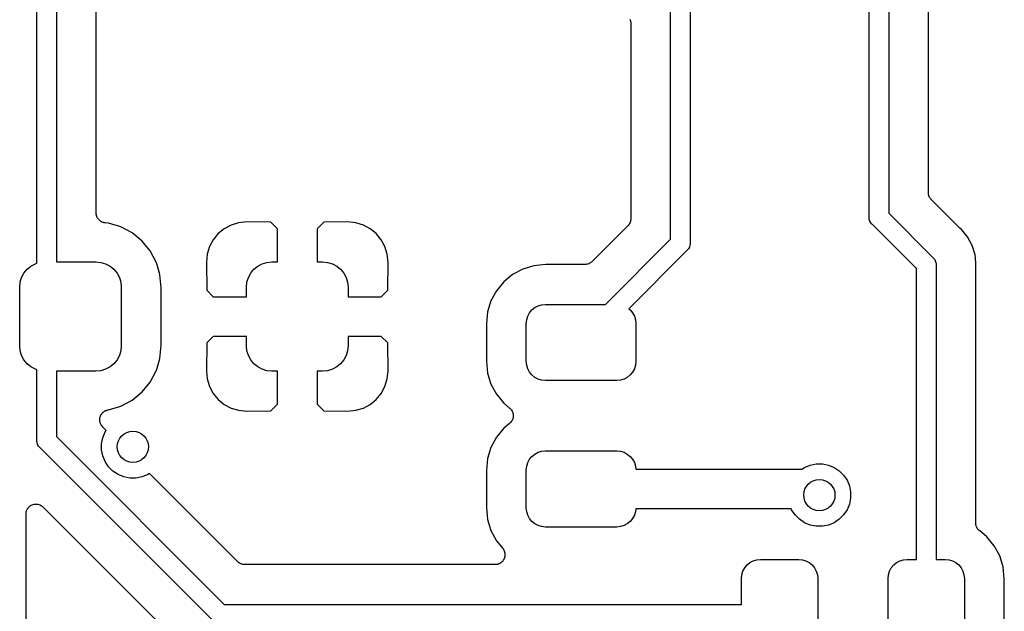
# Model space of a CAD drawing. Extents: x 0.71 to 5.18, y -2.29 to -0.62.
# Tile 4 of 29: x 0.72 to 1.21, y -1.7 to -1.4. Entities that reach past the tile are written whole.
import ezdxf

# ---------------------------------------------------------------- set-up
doc = ezdxf.new("R2010")
doc.units = 0
doc.header["$MEASUREMENT"] = 0
doc.layers.add('BLACK', color=7, linetype='CONTINUOUS')

msp = doc.modelspace()

# ---------------------------------------------------------------- linework, layer by layer
at = {"layer": 'BLACK', "linetype": 'CONTINUOUS'}
for p, q in [((0.725984, -1.52318), (0.725984, -1.10624)), ((0.735827, -1.10804), (0.735827, -1.52244)), ((0.755827, -1.49782), (0.755827, -1.1184)), ((1.14508, -1.49976), (1.14508, -1.37961)), ((1.15492, -1.37961), (1.15492, -1.49796)), ((1.04508, -1.51105), (1.04508, -1.38591)), ((1.05492, -1.38591), (1.05492, -1.51285)), ((1.17492, -1.48761), (1.17492, -1.39616)), ((1.02448, -1.40014), (1.0247, -1.40055)), ((1.0247, -1.40055), (1.02471, -1.40057)), ((1.02471, -1.40057), (1.02472, -1.40059)), ((1.02472, -1.40059), (1.02485, -1.40104)), ((1.02485, -1.40104), (1.02498, -1.40148)), ((1.02498, -1.40148), (1.02499, -1.40151)), ((1.02499, -1.40151), (1.02499, -1.40153)), ((1.02499, -1.40153), (1.02503, -1.40199)), ((1.02503, -1.40199), (1.02508, -1.40245)), ((1.02508, -1.40245), (1.02508, -1.5007)), ((1.17497, -1.48807), (1.17492, -1.48761)), ((1.17501, -1.48853), (1.17497, -1.48807)), ((1.17501, -1.48855), (1.17501, -1.48853)), ((1.17502, -1.48858), (1.17501, -1.48855)), ((1.17515, -1.48902), (1.17502, -1.48858)), ((1.17528, -1.48946), (1.17515, -1.48902)), ((1.17529, -1.48949), (1.17528, -1.48946)), ((1.1753, -1.48951), (1.17529, -1.48949)), ((1.17552, -1.48992), (1.1753, -1.48951)), ((1.17573, -1.49033), (1.17552, -1.48992)), ((1.17574, -1.49035), (1.17573, -1.49033)), ((1.17576, -1.49037), (1.17574, -1.49035)), ((1.17605, -1.49073), (1.17576, -1.49037)), ((1.17634, -1.49109), (1.17605, -1.49073)), ((1.17637, -1.49113), (1.17634, -1.49109)), ((1.17639, -1.49114), (1.17637, -1.49113)), ((1.17637, -1.49113), (1.17637, -1.49113)), ((1.17637, -1.49113), (1.17637, -1.49113)), ((1.1904, -1.50516), (1.17639, -1.49114)), ((0.755849, -1.49805), (0.755827, -1.49782)), ((0.755847, -1.49828), (0.755849, -1.49805)), ((0.755896, -1.49853), (0.755847, -1.49828)), ((0.755922, -1.4988), (0.755896, -1.49853)), ((0.755987, -1.49901), (0.755922, -1.4988)), ((0.75603, -1.49923), (0.755987, -1.49901)), ((0.756128, -1.49948), (0.75603, -1.49923)), ((0.756204, -1.49973), (0.756128, -1.49948)), ((0.75631, -1.49993), (0.756204, -1.49973)), ((0.756395, -1.50014), (0.75631, -1.49993)), ((0.756539, -1.50036), (0.756395, -1.50014)), ((0.756662, -1.50059), (0.756539, -1.50036)), ((0.756805, -1.50077), (0.756662, -1.50059)), ((0.756929, -1.50096), (0.756805, -1.50077)), ((0.757113, -1.50114), (0.756929, -1.50096)), ((0.757279, -1.50135), (0.757113, -1.50114)), ((0.757453, -1.50149), (0.757279, -1.50135)), ((0.757611, -1.50165), (0.757453, -1.50149)), ((0.757828, -1.5018), (0.757611, -1.50165)), ((0.758031, -1.50197), (0.757828, -1.5018)), ((0.75823, -1.50208), (0.758031, -1.50197)), ((0.758416, -1.5022), (0.75823, -1.50208)), ((0.758658, -1.50231), (0.758416, -1.5022)), ((1.02483, -1.50218), (1.02469, -1.50262)), ((1.02497, -1.50174), (1.02483, -1.50218)), ((1.02498, -1.50168), (1.02497, -1.50171)), ((1.02497, -1.50171), (1.02497, -1.50174)), ((1.02503, -1.50123), (1.02498, -1.50168)), ((1.02508, -1.50077), (1.02503, -1.50123)), ((1.02508, -1.5007), (1.02508, -1.50071)), ((1.02508, -1.50071), (1.02508, -1.50071)), ((1.02508, -1.50071), (1.02508, -1.50072)), ((1.02508, -1.50072), (1.02508, -1.50077)), ((1.14505, -1.5), (1.14508, -1.49976)), ((1.14508, -1.50024), (1.14505, -1.5)), ((1.1451, -1.50043), (1.14508, -1.50024)), ((1.14515, -1.50096), (1.1451, -1.50043)), ((1.14543, -1.50189), (1.14515, -1.50096)), ((1.14589, -1.50275), (1.14543, -1.50189)), ((1.15492, -1.49796), (1.17713, -1.52017)), ((0.758889, -1.50243), (0.758658, -1.50231)), ((0.759105, -1.5025), (0.758889, -1.50243)), ((0.759313, -1.50259), (0.759105, -1.5025)), ((0.75957, -1.50264), (0.759313, -1.50259)), ((0.759821, -1.50272), (0.75957, -1.50264)), ((0.760046, -1.50275), (0.759821, -1.50272)), ((0.760267, -1.50279), (0.760046, -1.50275)), ((0.760337, -1.5028), (0.760267, -1.50279)), ((0.762126, -1.50298), (0.760337, -1.5028)), ((0.768296, -1.50485), (0.762126, -1.50298)), ((0.773982, -1.50789), (0.768296, -1.50485)), ((0.820331, -1.50573), (0.817286, -1.50823)), ((0.823806, -1.50387), (0.820331, -1.50573)), ((0.827575, -1.50273), (0.823806, -1.50387)), ((0.831721, -1.50232), (0.827575, -1.50273)), ((0.843748, -1.50242), (0.831721, -1.50232)), ((0.847087, -1.50576), (0.843748, -1.50242)), ((0.847087, -1.52244), (0.847087, -1.50576)), ((0.870425, -1.50242), (0.867087, -1.50576)), ((0.867087, -1.50576), (0.867087, -1.52244)), ((0.882452, -1.50232), (0.870425, -1.50242)), ((0.886598, -1.50273), (0.882452, -1.50232)), ((0.890368, -1.50387), (0.886598, -1.50273)), ((0.893842, -1.50573), (0.890368, -1.50387)), ((0.896888, -1.50823), (0.893842, -1.50573)), ((1.02361, -1.50423), (1.00553, -1.52231)), ((1.02391, -1.50388), (1.02361, -1.50423)), ((1.0242, -1.50352), (1.02391, -1.50388)), ((1.02422, -1.5035), (1.0242, -1.50352)), ((1.02423, -1.50348), (1.02422, -1.5035)), ((1.02445, -1.50307), (1.02423, -1.50348)), ((1.02467, -1.50267), (1.02445, -1.50307)), ((1.02468, -1.50264), (1.02467, -1.50267)), ((1.02469, -1.50262), (1.02468, -1.50264)), ((1.14632, -1.50327), (1.14589, -1.50275)), ((1.1465, -1.5035), (1.14632, -1.50327)), ((1.14669, -1.50365), (1.1465, -1.5035)), ((1.1689, -1.52586), (1.14669, -1.50365)), ((1.19056, -1.50529), (1.1904, -1.50516)), ((1.19071, -1.50544), (1.19056, -1.50529)), ((1.19077, -1.50549), (1.19071, -1.50544)), ((1.19153, -1.50611), (1.19077, -1.50549)), ((1.19464, -1.50991), (1.19153, -1.50611)), ((0.778967, -1.51198), (0.773982, -1.50789)), ((0.783057, -1.51696), (0.778967, -1.51198)), ((0.814786, -1.51128), (0.812929, -1.51475)), ((0.817286, -1.50823), (0.814786, -1.51128)), ((0.899387, -1.51128), (0.896888, -1.50823)), ((0.901244, -1.51475), (0.899387, -1.51128)), ((1.01223, -1.5439), (1.04508, -1.51105)), ((1.19695, -1.51424), (1.19464, -1.50991)), ((0.786097, -1.52265), (0.783057, -1.51696)), ((0.812929, -1.51475), (0.811785, -1.51852)), ((0.902388, -1.51852), (0.901244, -1.51475)), ((1.05331, -1.51674), (1.02398, -1.54607)), ((1.0535, -1.51659), (1.05331, -1.51674)), ((1.05365, -1.5164), (1.0535, -1.51659)), ((1.05411, -1.51584), (1.05365, -1.5164)), ((1.05365, -1.5164), (1.05365, -1.5164)), ((1.05457, -1.51498), (1.05411, -1.51583)), ((1.05411, -1.51583), (1.05411, -1.51584)), ((1.05485, -1.51406), (1.05457, -1.51498)), ((1.05492, -1.51333), (1.05485, -1.51406)), ((1.05492, -1.51285), (1.05495, -1.51309)), ((1.05495, -1.51309), (1.05492, -1.51333)), ((1.05492, -1.51333), (1.05492, -1.51333)), ((1.19838, -1.51893), (1.19695, -1.51424)), ((0.811785, -1.51852), (0.811377, -1.52267)), ((0.902796, -1.52267), (0.902388, -1.51852)), ((1.17713, -1.52017), (1.17732, -1.52032)), ((1.17732, -1.52032), (1.17747, -1.52051)), ((1.17747, -1.52051), (1.17747, -1.52051)), ((1.17747, -1.52051), (1.17776, -1.52087)), ((1.17776, -1.52087), (1.17793, -1.52107)), ((1.17793, -1.52107), (1.17839, -1.52193)), ((1.17839, -1.52193), (1.17867, -1.52285)), ((1.19876, -1.52283), (1.19838, -1.51893)), ((0.719479, -1.52813), (0.72107, -1.52619)), ((0.72107, -1.52619), (0.723009, -1.5246)), ((0.723009, -1.5246), (0.725222, -1.52341)), ((0.725222, -1.52341), (0.725984, -1.52318)), ((0.735827, -1.52244), (0.755709, -1.52244)), ((0.755709, -1.52244), (0.758205, -1.52269)), ((0.758205, -1.52269), (0.760605, -1.52341)), ((0.760605, -1.52341), (0.762817, -1.5246)), ((0.762817, -1.5246), (0.764756, -1.52619)), ((0.764756, -1.52619), (0.766348, -1.52813)), ((0.786474, -1.52389), (0.786097, -1.52265)), ((0.787969, -1.52882), (0.786474, -1.52389)), ((0.786474, -1.52389), (0.786474, -1.52389)), ((0.811377, -1.52267), (0.811481, -1.53666)), ((0.833652, -1.52813), (0.835244, -1.52619)), ((0.835244, -1.52619), (0.837183, -1.5246)), ((0.837183, -1.5246), (0.839395, -1.52341)), ((0.839395, -1.52341), (0.841795, -1.52269)), ((0.841795, -1.52269), (0.844291, -1.52244)), ((0.844291, -1.52244), (0.847087, -1.52244)), ((0.867087, -1.52244), (0.869882, -1.52244)), ((0.869882, -1.52244), (0.872378, -1.52269)), ((0.872378, -1.52269), (0.874778, -1.52341)), ((0.874778, -1.52341), (0.876991, -1.5246)), ((0.876991, -1.5246), (0.87893, -1.52619)), ((0.87893, -1.52619), (0.880521, -1.52813)), ((0.902692, -1.53666), (0.902796, -1.52267)), ((0.970674, -1.52606), (0.965541, -1.52881)), ((0.976245, -1.52437), (0.970674, -1.52606)), ((0.982283, -1.52378), (0.976245, -1.52437)), ((1.002, -1.52378), (0.982283, -1.52378)), ((1.00246, -1.52373), (1.002, -1.52378)), ((1.00292, -1.52369), (1.00246, -1.52373)), ((1.00294, -1.52368), (1.00292, -1.52369)), ((1.00297, -1.52368), (1.00294, -1.52368)), ((1.00341, -1.52355), (1.00297, -1.52368)), ((1.00386, -1.52342), (1.00341, -1.52355)), ((1.00388, -1.52341), (1.00386, -1.52342)), ((1.0039, -1.5234), (1.00388, -1.52341)), ((1.00431, -1.52318), (1.0039, -1.5234)), ((1.00472, -1.52297), (1.00431, -1.52318)), ((1.00474, -1.52295), (1.00472, -1.52297)), ((1.00477, -1.52294), (1.00474, -1.52295)), ((1.00512, -1.52265), (1.00477, -1.52294)), ((1.00548, -1.52236), (1.00512, -1.52265)), ((1.00552, -1.52233), (1.00548, -1.52236)), ((1.00553, -1.52231), (1.00552, -1.52232)), ((1.00552, -1.52232), (1.00552, -1.52232)), ((1.00552, -1.52232), (1.00552, -1.52233)), ((1.1689, -1.67244), (1.1689, -1.52586)), ((1.17867, -1.52285), (1.17874, -1.52358)), ((1.17874, -1.52358), (1.17874, -1.52358)), ((1.17874, -1.52358), (1.17876, -1.52382)), ((1.17876, -1.52382), (1.17874, -1.52406)), ((1.17874, -1.52406), (1.17874, -1.67244)), ((1.19874, -1.52522), (1.19876, -1.52501)), ((1.19874, -1.52529), (1.19874, -1.52522)), ((1.19874, -1.65402), (1.19874, -1.52529)), ((1.19876, -1.52284), (1.19876, -1.52283)), ((1.19886, -1.52382), (1.19876, -1.52284)), ((1.19876, -1.5248), (1.19886, -1.52382)), ((1.19876, -1.52501), (1.19876, -1.5248)), ((0.717569, -1.53274), (0.718297, -1.53034)), ((0.718297, -1.53034), (0.719479, -1.52813)), ((0.766348, -1.52813), (0.76753, -1.53034)), ((0.76753, -1.53034), (0.768258, -1.53274)), ((0.788625, -1.53548), (0.787969, -1.52882)), ((0.831742, -1.53274), (0.83247, -1.53034)), ((0.83247, -1.53034), (0.833652, -1.52813)), ((0.880521, -1.52813), (0.881703, -1.53034)), ((0.881703, -1.53034), (0.882431, -1.53274)), ((0.965541, -1.52881), (0.961041, -1.5325)), ((0.717323, -1.53524), (0.717569, -1.53274)), ((0.717323, -1.56476), (0.717323, -1.53524)), ((0.768258, -1.53274), (0.768504, -1.53524)), ((0.768504, -1.53524), (0.768504, -1.56476)), ((0.788625, -1.56452), (0.788625, -1.53548)), ((0.811481, -1.53666), (0.814817, -1.54)), ((0.831496, -1.53524), (0.831742, -1.53274)), ((0.831496, -1.54), (0.831496, -1.53524)), ((0.882431, -1.53274), (0.882677, -1.53524)), ((0.882677, -1.53524), (0.882677, -1.54)), ((0.899356, -1.54), (0.902692, -1.53666)), ((0.957348, -1.537), (0.954604, -1.54213)), ((0.961041, -1.5325), (0.957348, -1.537)), ((0.814817, -1.54), (0.831496, -1.54)), ((0.882677, -1.54), (0.899356, -1.54)), ((0.954604, -1.54213), (0.952915, -1.5477)), ((0.974058, -1.54816), (0.975252, -1.54671)), ((0.975252, -1.54671), (0.976706, -1.54551)), ((0.976706, -1.54551), (0.978365, -1.54463)), ((0.978365, -1.54463), (0.980165, -1.54408)), ((0.980165, -1.54408), (0.982037, -1.5439)), ((0.982037, -1.5439), (1.01223, -1.5439)), ((1.02398, -1.54607), (1.02475, -1.54671)), ((1.02475, -1.54671), (1.02594, -1.54816)), ((0.952915, -1.5477), (0.95232, -1.55374)), ((0.972441, -1.55349), (0.972625, -1.55162)), ((0.972625, -1.55162), (0.973171, -1.54982)), ((0.973171, -1.54982), (0.974058, -1.54816)), ((1.02594, -1.54816), (1.02683, -1.54982)), ((1.02683, -1.54982), (1.02737, -1.55162)), ((1.02737, -1.55162), (1.02756, -1.55349)), ((0.95232, -1.55374), (0.95232, -1.57244)), ((0.972441, -1.57269), (0.972441, -1.55349)), ((1.02756, -1.55349), (1.02756, -1.57269)), ((0.814817, -1.56), (0.811481, -1.56334)), ((0.831496, -1.56), (0.814817, -1.56)), ((0.831496, -1.56476), (0.831496, -1.56)), ((0.882677, -1.56), (0.882677, -1.56476)), ((0.899356, -1.56), (0.882677, -1.56)), ((0.902692, -1.56334), (0.899356, -1.56)), ((0.717569, -1.56726), (0.717323, -1.56476)), ((0.768504, -1.56476), (0.768258, -1.56726)), ((0.787969, -1.57118), (0.788625, -1.56452)), ((0.811481, -1.56334), (0.811377, -1.57733)), ((0.831742, -1.56726), (0.831496, -1.56476)), ((0.882677, -1.56476), (0.882431, -1.56726)), ((0.902796, -1.57733), (0.902692, -1.56334)), ((0.718297, -1.56966), (0.717569, -1.56726)), ((0.719479, -1.57187), (0.718297, -1.56966)), ((0.76753, -1.56966), (0.766348, -1.57187)), ((0.768258, -1.56726), (0.76753, -1.56966)), ((0.786476, -1.5761), (0.787969, -1.57118)), ((0.83247, -1.56966), (0.831742, -1.56726)), ((0.833652, -1.57187), (0.83247, -1.56966)), ((0.881703, -1.56966), (0.880521, -1.57187)), ((0.882431, -1.56726), (0.881703, -1.56966)), ((0.72107, -1.57381), (0.719479, -1.57187)), ((0.723009, -1.5754), (0.72107, -1.57381)), ((0.725222, -1.57659), (0.723009, -1.5754)), ((0.725984, -1.57682), (0.725222, -1.57659)), ((0.760605, -1.57659), (0.758205, -1.57731)), ((0.762817, -1.5754), (0.760605, -1.57659)), ((0.764756, -1.57381), (0.762817, -1.5754)), ((0.766348, -1.57187), (0.764756, -1.57381)), ((0.786097, -1.57735), (0.786474, -1.57611)), ((0.786474, -1.57611), (0.786476, -1.5761)), ((0.835244, -1.57381), (0.833652, -1.57187)), ((0.837183, -1.5754), (0.835244, -1.57381)), ((0.839395, -1.57659), (0.837183, -1.5754)), ((0.841795, -1.57731), (0.839395, -1.57659)), ((0.874778, -1.57659), (0.872378, -1.57731)), ((0.876991, -1.5754), (0.874778, -1.57659)), ((0.87893, -1.57381), (0.876991, -1.5754)), ((0.880521, -1.57187), (0.87893, -1.57381)), ((0.95232, -1.57244), (0.952915, -1.57848)), ((0.972625, -1.57456), (0.972441, -1.57269)), ((0.973171, -1.57636), (0.972625, -1.57456)), ((0.974058, -1.57802), (0.973171, -1.57636)), ((1.02683, -1.57636), (1.02594, -1.57802)), ((1.02737, -1.57456), (1.02683, -1.57636)), ((1.02756, -1.57269), (1.02737, -1.57456)), ((0.725984, -1.59976), (0.725984, -1.57682)), ((0.755709, -1.57756), (0.735827, -1.57756)), ((0.735827, -1.57756), (0.735827, -1.61056)), ((0.758205, -1.57731), (0.755709, -1.57756)), ((0.783057, -1.58304), (0.786097, -1.57735)), ((0.811377, -1.57733), (0.811785, -1.58148)), ((0.811785, -1.58148), (0.812929, -1.58525)), ((0.844291, -1.57756), (0.841795, -1.57731)), ((0.847087, -1.57756), (0.844291, -1.57756)), ((0.847087, -1.59424), (0.847087, -1.57756)), ((0.869882, -1.57756), (0.867087, -1.57756)), ((0.867087, -1.57756), (0.867087, -1.59424)), ((0.872378, -1.57731), (0.869882, -1.57756)), ((0.901244, -1.58525), (0.902388, -1.58148)), ((0.902388, -1.58148), (0.902796, -1.57733)), ((0.952915, -1.57848), (0.954604, -1.58405)), ((0.975252, -1.57947), (0.974058, -1.57802)), ((0.976706, -1.58067), (0.975252, -1.57947)), ((0.978365, -1.58155), (0.976706, -1.58067)), ((0.980165, -1.5821), (0.978365, -1.58155)), ((1.02164, -1.58155), (1.01983, -1.5821)), ((1.02329, -1.58067), (1.02164, -1.58155)), ((1.02475, -1.57947), (1.02329, -1.58067)), ((1.02594, -1.57802), (1.02475, -1.57947)), ((0.778967, -1.58802), (0.783057, -1.58304)), ((0.812929, -1.58525), (0.814786, -1.58872)), ((0.899387, -1.58872), (0.901244, -1.58525)), ((0.954604, -1.58405), (0.957348, -1.58918)), ((0.982037, -1.58228), (0.980165, -1.5821)), ((1.01796, -1.58228), (0.982037, -1.58228)), ((1.01983, -1.5821), (1.01796, -1.58228)), ((0.773982, -1.59211), (0.778967, -1.58802)), ((0.814786, -1.58872), (0.817286, -1.59177)), ((0.896888, -1.59177), (0.899387, -1.58872)), ((0.957348, -1.58918), (0.961041, -1.59368)), ((0.76212, -1.59703), (0.768296, -1.59515)), ((0.768296, -1.59515), (0.773982, -1.59211)), ((0.817286, -1.59177), (0.820331, -1.59427)), ((0.820331, -1.59427), (0.823806, -1.59613)), ((0.823806, -1.59613), (0.827575, -1.59727)), ((0.843748, -1.59758), (0.847087, -1.59424)), ((0.867087, -1.59424), (0.870425, -1.59758)), ((0.886598, -1.59727), (0.890368, -1.59613)), ((0.890368, -1.59613), (0.893842, -1.59427)), ((0.893842, -1.59427), (0.896888, -1.59177)), ((0.961041, -1.59368), (0.964029, -1.59613)), ((0.964029, -1.59613), (0.964058, -1.59616)), ((0.964058, -1.59616), (0.964059, -1.59616)), ((0.964059, -1.59616), (0.964059, -1.59616)), ((0.964059, -1.59616), (0.964082, -1.59618)), ((0.964082, -1.59618), (0.964415, -1.59652)), ((0.725984, -1.61236), (0.725984, -1.59976)), ((0.725984, -1.59976), (0.725984, -1.59976)), ((0.757648, -1.60148), (0.757699, -1.60123)), ((0.757699, -1.60123), (0.757727, -1.60098)), ((0.757727, -1.60098), (0.757797, -1.60075)), ((0.757797, -1.60075), (0.757844, -1.60052)), ((0.757844, -1.60052), (0.757943, -1.60029)), ((0.757943, -1.60029), (0.758019, -1.60005)), ((0.758019, -1.60005), (0.758131, -1.59984)), ((0.758131, -1.59984), (0.758222, -1.59962)), ((0.758222, -1.59962), (0.758364, -1.59941)), ((0.758364, -1.59941), (0.758486, -1.59919)), ((0.758486, -1.59919), (0.758636, -1.59901)), ((0.758636, -1.59901), (0.758767, -1.59881)), ((0.758767, -1.59881), (0.758948, -1.59863)), ((0.758948, -1.59863), (0.759111, -1.59844)), ((0.759111, -1.59844), (0.759293, -1.59829)), ((0.759293, -1.59829), (0.759459, -1.59813)), ((0.759459, -1.59813), (0.759671, -1.59798)), ((0.759671, -1.59798), (0.759869, -1.59782)), ((0.759869, -1.59782), (0.760077, -1.59772)), ((0.760077, -1.59772), (0.760272, -1.59759)), ((0.760272, -1.59759), (0.760507, -1.59749)), ((0.760507, -1.59749), (0.760732, -1.59737)), ((0.760732, -1.59737), (0.760957, -1.5973)), ((0.760957, -1.5973), (0.761174, -1.59721)), ((0.761174, -1.59721), (0.761424, -1.59716)), ((0.761424, -1.59716), (0.761667, -1.59709)), ((0.761667, -1.59709), (0.761901, -1.59707)), ((0.761901, -1.59707), (0.76212, -1.59703)), ((0.827575, -1.59727), (0.831721, -1.59768)), ((0.831721, -1.59768), (0.843748, -1.59758)), ((0.870425, -1.59758), (0.882452, -1.59768)), ((0.882452, -1.59768), (0.886598, -1.59727)), ((0.964415, -1.59652), (0.964744, -1.59686)), ((0.964744, -1.59686), (0.964752, -1.59687)), ((0.964752, -1.59687), (0.964763, -1.59688)), ((0.964763, -1.59688), (0.965021, -1.59728)), ((0.965021, -1.59728), (0.96528, -1.59767)), ((0.96528, -1.59767), (0.965286, -1.59768)), ((0.965286, -1.59768), (0.965295, -1.5977)), ((0.965295, -1.5977), (0.96547, -1.59813)), ((0.96547, -1.59813), (0.965649, -1.59857)), ((0.965731, -1.601), (0.965637, -1.60146)), ((0.965649, -1.59857), (0.965652, -1.59859)), ((0.965652, -1.59859), (0.965657, -1.5986)), ((0.965657, -1.5986), (0.965744, -1.59907)), ((0.965828, -1.60054), (0.965731, -1.601)), ((0.965744, -1.59907), (0.965835, -1.59953)), ((0.965831, -1.60051), (0.965828, -1.60052)), ((0.965828, -1.60052), (0.965828, -1.60054)), ((0.965833, -1.60004), (0.965831, -1.60051)), ((0.965837, -1.59956), (0.965833, -1.60004)), ((0.965835, -1.59953), (0.965834, -1.59955)), ((0.965834, -1.59955), (0.965837, -1.59956)), ((0.757622, -1.60195), (0.757647, -1.60171)), ((0.757644, -1.6022), (0.757622, -1.60195)), ((0.757642, -1.60245), (0.757644, -1.6022)), ((0.757686, -1.60268), (0.757642, -1.60245)), ((0.757647, -1.60171), (0.757648, -1.60148)), ((0.757707, -1.60292), (0.757686, -1.60268)), ((0.757778, -1.60316), (0.757707, -1.60292)), ((0.757825, -1.60341), (0.757778, -1.60316)), ((0.757913, -1.60363), (0.757825, -1.60341)), ((0.757979, -1.60386), (0.757913, -1.60363)), ((0.758096, -1.60408), (0.757979, -1.60386)), ((0.758191, -1.60432), (0.758096, -1.60408)), ((0.75832, -1.60451), (0.758191, -1.60432)), ((0.758428, -1.60472), (0.75832, -1.60451)), ((0.758587, -1.60492), (0.758428, -1.60472)), ((0.758726, -1.60513), (0.758587, -1.60492)), ((0.75889, -1.6053), (0.758726, -1.60513)), ((0.759037, -1.60549), (0.75889, -1.6053)), ((0.759086, -1.60553), (0.759037, -1.60549)), ((0.760931, -1.60738), (0.759086, -1.60553)), ((0.961041, -1.60632), (0.957348, -1.61082)), ((0.964029, -1.60387), (0.961041, -1.60632)), ((0.964362, -1.60353), (0.964029, -1.60387)), ((0.964699, -1.6032), (0.964362, -1.60353)), ((0.964708, -1.60319), (0.964699, -1.6032)), ((0.964719, -1.60318), (0.964708, -1.60319)), ((0.964981, -1.60278), (0.964719, -1.60318)), ((0.965247, -1.60239), (0.964981, -1.60278)), ((0.965253, -1.60238), (0.965247, -1.60239)), ((0.965262, -1.60236), (0.965253, -1.60238)), ((0.965444, -1.60193), (0.965262, -1.60236)), ((0.965628, -1.60149), (0.965444, -1.60193)), ((0.965632, -1.60148), (0.965628, -1.60149)), ((0.965637, -1.60146), (0.965632, -1.60148)), ((0.735827, -1.61056), (0.820346, -1.69508)), ((0.758589, -1.61411), (0.759194, -1.61107)), ((0.759194, -1.61107), (0.760381, -1.6082)), ((0.760381, -1.6082), (0.760931, -1.60738)), ((0.957348, -1.61082), (0.954604, -1.61595)), ((0.725961, -1.6126), (0.725984, -1.61236)), ((0.725984, -1.61284), (0.725961, -1.6126)), ((0.726001, -1.61301), (0.725984, -1.61284)), ((0.726056, -1.61356), (0.726001, -1.61301)), ((0.726337, -1.61449), (0.726056, -1.61356)), ((0.726794, -1.61535), (0.726337, -1.61449)), ((0.727231, -1.61588), (0.726794, -1.61535)), ((0.727409, -1.6161), (0.727231, -1.61588)), ((0.727596, -1.61625), (0.727409, -1.6161)), ((0.814657, -1.70331), (0.727596, -1.61625)), ((0.758589, -1.61721), (0.758589, -1.61411)), ((0.954604, -1.61595), (0.952915, -1.62152)), ((0.759194, -1.62026), (0.758589, -1.61721)), ((0.760381, -1.62312), (0.759194, -1.62026)), ((0.974058, -1.62198), (0.975252, -1.62053)), ((0.975252, -1.62053), (0.976706, -1.61933)), ((0.976706, -1.61933), (0.978365, -1.61845)), ((0.978365, -1.61845), (0.980165, -1.6179)), ((0.980165, -1.6179), (0.982037, -1.61772)), ((0.982037, -1.61772), (1.01796, -1.61772)), ((1.01796, -1.61772), (1.01983, -1.6179)), ((1.01983, -1.6179), (1.02164, -1.61845)), ((1.02164, -1.61845), (1.02329, -1.61933)), ((1.02329, -1.61933), (1.02475, -1.62053)), ((1.02475, -1.62053), (1.02594, -1.62198)), ((0.762104, -1.6257), (0.760381, -1.62312)), ((0.764298, -1.6279), (0.762104, -1.6257)), ((0.952915, -1.62152), (0.95232, -1.62756)), ((0.972441, -1.62731), (0.972625, -1.62544)), ((0.972625, -1.62544), (0.973171, -1.62364)), ((0.973171, -1.62364), (0.974058, -1.62198)), ((1.02594, -1.62198), (1.02683, -1.62364)), ((1.02683, -1.62364), (1.02737, -1.62544)), ((1.02737, -1.62544), (1.02752, -1.62691)), ((1.11125, -1.62691), (1.11254, -1.62604)), ((1.11254, -1.62604), (1.11541, -1.62486)), ((1.11541, -1.62486), (1.11845, -1.62425)), ((1.11845, -1.62425), (1.12155, -1.62425)), ((1.12155, -1.62425), (1.12459, -1.62486)), ((1.12459, -1.62486), (1.12746, -1.62604)), ((1.12746, -1.62604), (1.13004, -1.62777)), ((0.766877, -1.62962), (0.764298, -1.6279)), ((0.769743, -1.63081), (0.766877, -1.62962)), ((0.772786, -1.63141), (0.769743, -1.63081)), ((0.77893, -1.63081), (0.775888, -1.63141)), ((0.781796, -1.62962), (0.77893, -1.63081)), ((0.78262, -1.62907), (0.781796, -1.62962)), ((0.827165, -1.67361), (0.78262, -1.62907)), ((0.95232, -1.62756), (0.95232, -1.64626)), ((0.972441, -1.64651), (0.972441, -1.62731)), ((1.02752, -1.62691), (1.11125, -1.62691)), ((1.13004, -1.62777), (1.13223, -1.62996)), ((1.13223, -1.62996), (1.13396, -1.63254)), ((0.775888, -1.63141), (0.772786, -1.63141)), ((1.13396, -1.63254), (1.13514, -1.63541)), ((1.13514, -1.63541), (1.13575, -1.63845)), ((1.13575, -1.63845), (1.13575, -1.64155)), ((0.72168, -1.64632), (0.721989, -1.64595)), ((0.721989, -1.64595), (0.721996, -1.64594)), ((0.721996, -1.64594), (0.722002, -1.64594)), ((0.722002, -1.64594), (0.722375, -1.64564)), ((0.722375, -1.64564), (0.722748, -1.64533)), ((0.722748, -1.64533), (0.722755, -1.64533)), ((0.722755, -1.64533), (0.722762, -1.64532)), ((0.722762, -1.64532), (0.723182, -1.6451)), ((0.723182, -1.6451), (0.723611, -1.64488)), ((0.723611, -1.64488), (0.723619, -1.64488)), ((0.723619, -1.64488), (0.723627, -1.64487)), ((0.723627, -1.64487), (0.724082, -1.64474)), ((0.724082, -1.64474), (0.724546, -1.6446)), ((0.724546, -1.6446), (0.724555, -1.6446)), ((0.724555, -1.6446), (0.724563, -1.6446)), ((0.724563, -1.6446), (0.725042, -1.64455)), ((0.725042, -1.64455), (0.725517, -1.64451)), ((0.725517, -1.64451), (0.725526, -1.64451)), ((0.725526, -1.64451), (0.725535, -1.64451)), ((0.725535, -1.64451), (0.726011, -1.64456)), ((0.726011, -1.64456), (0.726488, -1.64461)), ((0.726488, -1.64461), (0.726497, -1.64461)), ((0.726497, -1.64461), (0.726505, -1.64461)), ((0.726505, -1.64461), (0.726967, -1.64475)), ((0.726967, -1.64475), (0.727421, -1.64489)), ((0.727421, -1.64489), (0.727429, -1.6449)), ((0.727429, -1.6449), (0.727438, -1.6449)), ((0.727438, -1.6449), (0.727865, -1.64513)), ((0.727865, -1.64513), (0.728281, -1.64535)), ((0.728281, -1.64535), (0.728288, -1.64536)), ((0.728288, -1.64536), (0.728296, -1.64536)), ((0.728296, -1.64536), (0.728664, -1.64567)), ((0.728664, -1.64567), (0.729036, -1.64597)), ((0.729036, -1.64597), (0.787964, -1.7049)), ((1.13514, -1.64459), (1.13396, -1.64746)), ((1.13575, -1.64155), (1.13514, -1.64459)), ((0.7205, -1.64944), (0.720554, -1.64896)), ((0.7205, -1.64945), (0.7205, -1.64944)), ((0.7205, -1.64946), (0.7205, -1.64945)), ((0.7205, -1.64951), (0.7205, -1.64946)), ((0.7205, -1.64946), (0.7205, -1.64946)), ((0.7205, -2.2745), (0.7205, -1.64951)), ((0.720554, -1.64896), (0.720606, -1.64849)), ((0.720606, -1.64849), (0.720608, -1.64848)), ((0.720608, -1.64848), (0.720609, -1.64847)), ((0.720609, -1.64847), (0.720755, -1.64801)), ((0.720755, -1.64801), (0.720897, -1.64755)), ((0.720897, -1.64755), (0.720902, -1.64755)), ((0.720902, -1.64755), (0.720904, -1.64754)), ((0.720904, -1.64754), (0.721135, -1.64712)), ((0.721135, -1.64712), (0.721365, -1.6467)), ((0.721365, -1.6467), (0.72137, -1.64669)), ((0.72137, -1.64669), (0.721374, -1.64668)), ((0.721374, -1.64668), (0.72168, -1.64632)), ((0.95232, -1.64626), (0.952915, -1.6523)), ((0.972625, -1.64838), (0.972441, -1.64651)), ((0.973171, -1.65018), (0.972625, -1.64838)), ((0.974058, -1.65184), (0.973171, -1.65018)), ((1.02683, -1.65018), (1.02594, -1.65184)), ((1.02737, -1.64838), (1.02683, -1.65018)), ((1.02752, -1.64691), (1.02737, -1.64838)), ((1.10582, -1.64691), (1.02752, -1.64691)), ((1.10604, -1.64746), (1.10582, -1.64691)), ((1.10777, -1.65004), (1.10604, -1.64746)), ((1.10996, -1.65223), (1.10777, -1.65004)), ((1.13223, -1.65004), (1.13004, -1.65223)), ((1.13396, -1.64746), (1.13223, -1.65004)), ((0.952915, -1.6523), (0.954604, -1.65787)), ((0.975252, -1.65329), (0.974058, -1.65184)), ((0.976706, -1.65449), (0.975252, -1.65329)), ((0.978365, -1.65537), (0.976706, -1.65449)), ((0.980165, -1.65592), (0.978365, -1.65537)), ((0.982037, -1.6561), (0.980165, -1.65592)), ((1.01983, -1.65592), (1.01796, -1.6561)), ((1.02164, -1.65537), (1.01983, -1.65592)), ((1.02329, -1.65449), (1.02164, -1.65537)), ((1.02475, -1.65329), (1.02329, -1.65449)), ((1.02594, -1.65184), (1.02475, -1.65329)), ((1.11254, -1.65396), (1.10996, -1.65223)), ((1.11541, -1.65514), (1.11254, -1.65396)), ((1.11845, -1.65575), (1.11541, -1.65514)), ((1.12155, -1.65575), (1.11845, -1.65575)), ((1.12459, -1.65514), (1.12155, -1.65575)), ((1.12746, -1.65396), (1.12459, -1.65514)), ((1.13004, -1.65223), (1.12746, -1.65396)), ((1.19876, -1.65424), (1.19874, -1.65402)), ((1.19876, -1.65446), (1.19876, -1.65424)), ((1.19881, -1.65472), (1.19876, -1.65446)), ((1.19884, -1.65499), (1.19881, -1.65472)), ((1.1989, -1.6552), (1.19884, -1.65499)), ((1.19894, -1.65542), (1.1989, -1.6552)), ((1.19904, -1.65567), (1.19894, -1.65542)), ((1.19912, -1.65593), (1.19904, -1.65567)), ((1.19922, -1.65612), (1.19912, -1.65593)), ((0.954604, -1.65787), (0.957348, -1.663)), ((1.01796, -1.6561), (0.982037, -1.6561)), ((1.1993, -1.65632), (1.19922, -1.65612)), ((1.19945, -1.65655), (1.1993, -1.65632)), ((1.19958, -1.65679), (1.19945, -1.65655)), ((1.19971, -1.65696), (1.19958, -1.65679)), ((1.19983, -1.65714), (1.19971, -1.65696)), ((1.20002, -1.65734), (1.19983, -1.65714)), ((1.20019, -1.65755), (1.20002, -1.65734)), ((1.20036, -1.65768), (1.20019, -1.65755)), ((1.20051, -1.65784), (1.20036, -1.65768)), ((1.20057, -1.65789), (1.20051, -1.65784)), ((1.20441, -1.66104), (1.20057, -1.65789)), ((0.957348, -1.663), (0.960553, -1.66691)), ((1.2081, -1.66554), (1.20441, -1.66104)), ((1.21085, -1.67067), (1.2081, -1.66554)), ((0.960553, -1.66691), (0.960596, -1.66696)), ((0.960596, -1.66696), (0.960724, -1.66716)), ((0.960724, -1.66716), (0.960871, -1.66734)), ((0.960871, -1.66734), (0.960989, -1.66757)), ((0.960989, -1.66757), (0.961128, -1.66778)), ((0.961128, -1.66778), (0.961215, -1.668)), ((0.961215, -1.668), (0.961323, -1.66821)), ((0.961323, -1.66821), (0.961395, -1.66845)), ((0.961395, -1.66845), (0.96149, -1.66869)), ((0.96149, -1.66869), (0.961533, -1.66892)), ((0.961533, -1.66892), (0.961599, -1.66914)), ((0.96161, -1.67085), (0.961585, -1.67108)), ((0.961599, -1.66914), (0.961622, -1.6694)), ((0.961658, -1.67062), (0.96161, -1.67085)), ((0.961622, -1.6694), (0.961669, -1.66965)), ((0.961661, -1.67037), (0.961658, -1.67062)), ((0.961687, -1.67011), (0.961661, -1.67037)), ((0.961669, -1.66965), (0.961666, -1.66988)), ((0.961666, -1.66988), (0.961687, -1.67011)), ((1.21254, -1.67624), (1.21085, -1.67067)), ((0.827522, -1.67391), (0.827165, -1.67361)), ((0.827876, -1.6742), (0.827522, -1.67391)), ((0.827899, -1.67422), (0.827876, -1.6742)), ((0.827919, -1.67423), (0.827899, -1.67422)), ((0.828326, -1.67445), (0.827919, -1.67423)), ((0.828731, -1.67467), (0.828326, -1.67445)), ((0.828756, -1.67468), (0.828731, -1.67467)), ((0.828779, -1.67469), (0.828756, -1.67468)), ((0.829219, -1.67483), (0.828779, -1.67469)), ((0.829661, -1.67497), (0.829219, -1.67483)), ((0.829688, -1.67497), (0.829661, -1.67497)), ((0.829713, -1.67498), (0.829688, -1.67497)), ((0.83017, -1.67503), (0.829713, -1.67498)), ((0.830631, -1.67508), (0.83017, -1.67503)), ((0.830683, -1.67508), (0.830631, -1.67508)), ((0.830684, -1.67508), (0.830683, -1.67508)), ((0.830683, -1.67508), (0.830683, -1.67508)), ((0.830701, -1.67508), (0.830684, -1.67508)), ((0.956687, -1.67508), (0.830701, -1.67508)), ((0.956921, -1.67506), (0.956687, -1.67508)), ((0.957156, -1.67506), (0.956921, -1.67506)), ((0.957405, -1.67501), (0.957156, -1.67506)), ((0.957659, -1.67498), (0.957405, -1.67501)), ((0.957884, -1.67492), (0.957659, -1.67498)), ((0.958114, -1.67487), (0.957884, -1.67492)), ((0.958349, -1.67477), (0.958114, -1.67487)), ((0.958593, -1.6747), (0.958349, -1.67477)), ((0.9588, -1.67459), (0.958593, -1.6747)), ((0.959017, -1.6745), (0.9588, -1.67459)), ((0.95923, -1.67436), (0.959017, -1.6745)), ((0.959454, -1.67424), (0.95923, -1.67436)), ((0.959637, -1.67409), (0.959454, -1.67424)), ((0.959832, -1.67397), (0.959637, -1.67409)), ((0.960013, -1.67379), (0.959832, -1.67397)), ((0.960211, -1.67363), (0.960013, -1.67379)), ((0.96036, -1.67345), (0.960211, -1.67363)), ((0.960527, -1.67328), (0.96036, -1.67345)), ((0.96067, -1.67307), (0.960527, -1.67328)), ((0.960833, -1.67287), (0.96067, -1.67307)), ((0.960944, -1.67267), (0.960833, -1.67287)), ((0.961076, -1.67247), (0.960944, -1.67267)), ((0.961176, -1.67224), (0.961076, -1.67247)), ((0.961297, -1.67202), (0.961176, -1.67224)), ((0.961366, -1.67179), (0.961297, -1.67202)), ((0.961458, -1.67158), (0.961366, -1.67179)), ((0.96151, -1.67133), (0.961458, -1.67158)), ((0.961585, -1.67108), (0.96151, -1.67133)), ((1.08242, -1.67671), (1.08362, -1.67525)), ((1.08362, -1.67525), (1.08507, -1.67406)), ((1.08507, -1.67406), (1.08673, -1.67317)), ((1.08673, -1.67317), (1.08853, -1.67263)), ((1.08853, -1.67263), (1.0904, -1.67244)), ((1.0904, -1.67244), (1.1096, -1.67244)), ((1.1096, -1.67244), (1.11147, -1.67263)), ((1.11147, -1.67263), (1.11327, -1.67317)), ((1.11327, -1.67317), (1.11493, -1.67406)), ((1.11493, -1.67406), (1.11638, -1.67525)), ((1.11638, -1.67525), (1.11758, -1.67671)), ((1.15624, -1.67671), (1.15744, -1.67525)), ((1.15744, -1.67525), (1.15889, -1.67406)), ((1.15889, -1.67406), (1.16055, -1.67317)), ((1.16055, -1.67317), (1.16235, -1.67263)), ((1.16235, -1.67263), (1.16422, -1.67244)), ((1.16422, -1.67244), (1.1689, -1.67244)), ((1.17874, -1.67244), (1.18342, -1.67244)), ((1.18342, -1.67244), (1.18529, -1.67263)), ((1.18529, -1.67263), (1.18709, -1.67317)), ((1.18709, -1.67317), (1.18875, -1.67406)), ((1.18875, -1.67406), (1.1902, -1.67525)), ((1.1902, -1.67525), (1.19139, -1.67671)), ((1.08081, -1.68204), (1.08099, -1.68017)), ((1.08099, -1.68017), (1.08154, -1.67836)), ((1.08154, -1.67836), (1.08242, -1.67671)), ((1.11758, -1.67671), (1.11846, -1.67836)), ((1.11846, -1.67836), (1.11901, -1.68017)), ((1.11901, -1.68017), (1.11919, -1.68204)), ((1.15463, -1.68204), (1.15481, -1.68017)), ((1.15481, -1.68017), (1.15536, -1.67836)), ((1.15536, -1.67836), (1.15624, -1.67671)), ((1.19139, -1.67671), (1.19228, -1.67836)), ((1.19228, -1.67836), (1.19283, -1.68017)), ((1.19283, -1.68017), (1.19301, -1.68204)), ((1.21313, -1.68228), (1.21254, -1.67624)), ((1.08081, -1.69508), (1.08081, -1.68204)), ((1.11919, -1.68204), (1.11919, -1.71223)), ((1.15463, -1.71796), (1.15463, -1.68204)), ((1.19301, -1.68204), (1.19301, -1.71796)), ((1.21313, -1.71772), (1.21313, -1.68228)), ((0.820346, -1.69508), (1.08081, -1.69508))]:
    msp.add_line(p, q, dxfattribs=at)
at = {"layer": 'BLACK'}
for centre in [(0.774337, -1.61566), (1.12, -1.64)]:
    msp.add_circle(centre, 0.007874, dxfattribs=at)

doc.saveas('drawing.dxf')
